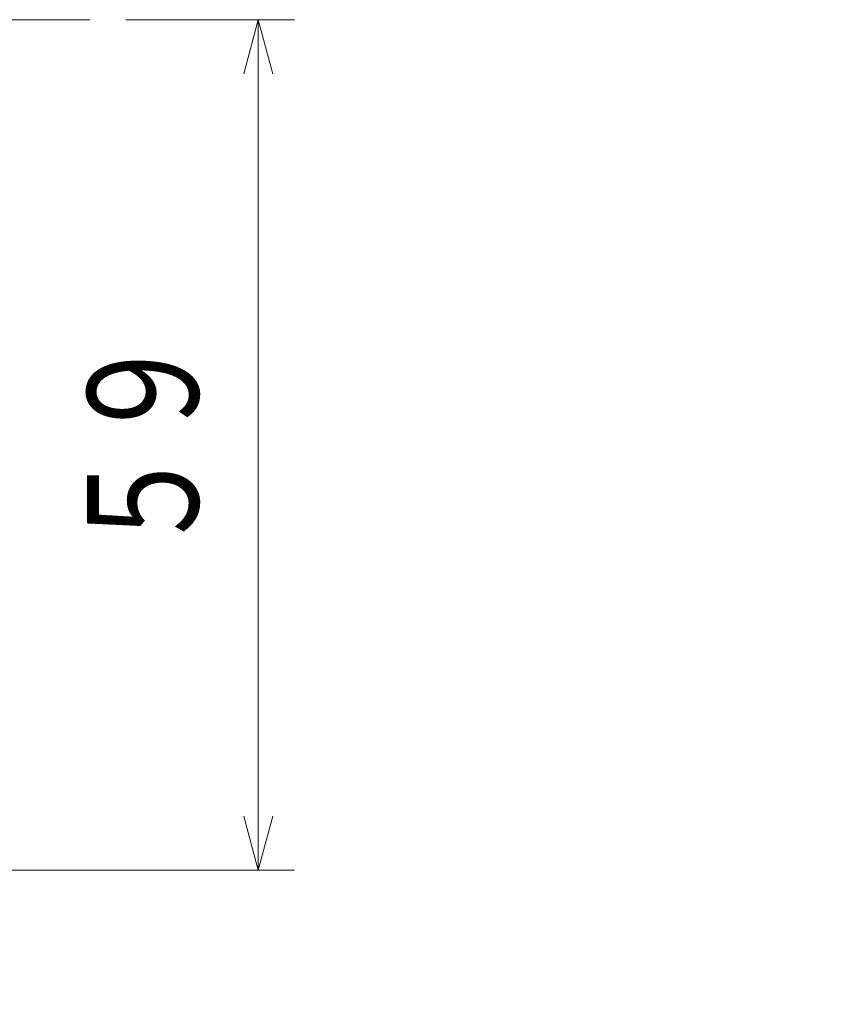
# Model space of a CAD drawing. Header units: millimetres. Extents: x 0 to 1071, y 0 to 742.
# Tile 69 of 130: x 216 to 274, y 419 to 488. Entities that reach past the tile are written whole.
import ezdxf

# ---------------------------------------------------------------- set-up
doc = ezdxf.new("R2010")
doc.units = ezdxf.units.MM
doc.header["$LTSCALE"] = 0.454724
doc.linetypes.add('CENTER', pattern=[50.8, 31.75, -6.35, 6.35, -6.35])
doc.layers.add('NoLayerName_001', color=7, linetype='Continuous')
doc.layers.add('NoLayerName_002', color=7, linetype='Continuous')
doc.styles.get("Standard").update_dxf_attribs({"font": 'txt', "bigfont": 'extfont2'})
doc.dimstyles.get("Standard").update_dxf_attribs({"dimtxt": 2.5, "dimasz": 2.5, "dimexe": 1, "dimexo": 1, "dimtad": 1, "dimdec": 3, "dimzin": 0, "dimdsep": 46, "dimtxsty": 'Standard', "dimcen": 2.5, "dimadec": 3, "dimazin": 0, "dimtfac": 0.75, "dimtdec": 3, "dimtmove": 0, "dimatfit": 3, "dimfxl": 1, "dimarcsym": 0})

# ---------------------------------------------------------------- blocks, each defined once
blk = doc.blocks.new('_OPEN30')
at = {"color": 0, "linetype": 'ByBlock', "lineweight": -2}
for p, q in [((-1, 0.267949), (0, 0)), ((0, 0), (-1, -0.267949)), ((0, 0), (-1, 0))]:
    blk.add_line(p, q, dxfattribs=at)
blk = doc.blocks.new('*D128')
at = {"layer": 'Defpoints', "color": 0}
for p in [(221.02, 487.5), (232.693, 487.5), (170.65, 428.55)]:
    blk.add_point(p, dxfattribs=at)
at = {"layer": 'NoLayerName_002', "color": 0, "linetype": 'Continuous', "lineweight": 13}
for p, q in [((223.52, 487.5), (235.193, 487.5)), ((232.693, 432.3), (232.693, 483.75)), ((173.15, 428.55), (235.193, 428.55))]:
    blk.add_line(p, q, dxfattribs=at)
at = {"layer": 'NoLayerName_002', "color": 0, "lineweight": 13, "xscale": 3.75, "yscale": 3.75, "zscale": 3.75}
for p, rotation in [((232.693, 487.5), 90), ((232.693, 428.55), 270)]:
    blk.add_blockref('_OPEN30', p, dxfattribs=dict(at, rotation=rotation))
at = {"layer": 'NoLayerName_002', "color": 0, "lineweight": 13, "insert": (225.009, 458.025), "char_height": 8.75, "attachment_point": 5, "rotation": 90}
blk.add_mtext('\\W0.8000;５９', dxfattribs=at)

msp = doc.modelspace()

# ---------------------------------------------------------------- linework, layer by layer
at = {"layer": 'NoLayerName_001', "color": 4, "linetype": 'CENTER', "lineweight": 13}
msp.add_line((166.7, 487.5), (221.019626, 487.5), dxfattribs=at)

# ---------------------------------------------------------------- dimensions: what is measured, and where the dimension line sits
at = {"layer": 'NoLayerName_002', "color": 3, "linetype": 'Continuous', "lineweight": 13}
dim = msp.add_linear_dim(base=(232.693237, 487.5), p1=(170.649999, 428.55), p2=(221.019626, 487.5), angle=90, text='\\W0.8000;５９', dimstyle='Standard', override={"dimtxt": 8.75, "dimasz": 3.75, "dimexe": 2.5, "dimexo": 2.5, "dimgap": 2.5, "dimzin": 8, "dimblk": 'OPEN30', "dimclrd": 0, "dimclre": 0, "dimclrt": 0, "dimtp": 0, "dimtm": 0, "dimlwd": 13, "dimlwe": 13}, dxfattribs=at)
dim.commit()
dim.dimension.update_dxf_attribs({"geometry": '*D128', "text_midpoint": (232.693237, 458.025), "dimtype": 160})

# ---------------------------------------------------------------- leaders
at = {"layer": 'NoLayerName_001', "color": 3, "linetype": 'Continuous', "lineweight": 13, "annotation_type": 0, "has_hookline": 1, "hookline_direction": 1, "text_width": 66.754171}
msp.add_leader([(300, 428.8), (273.750001, 395.625002), (268.750001, 395.625002)], dimstyle='Standard', override={"dimtxt": 8.75, "dimasz": 5, "dimldrblk": 'OPEN30'}, dxfattribs=at)

doc.saveas('drawing.dxf')
